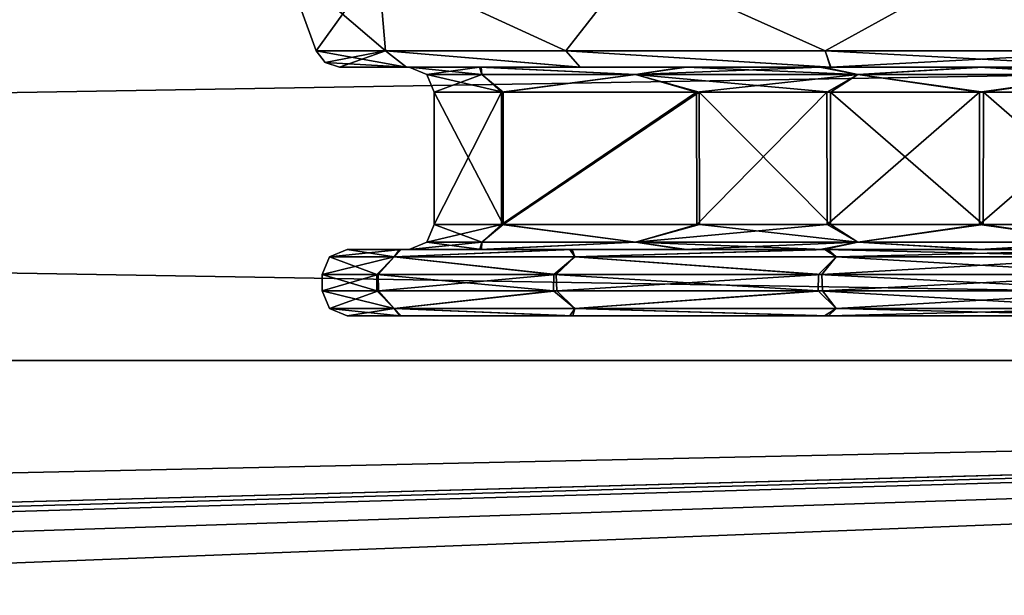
# Model space of a CAD drawing. Header units: metres. Extents: x -150 to 307, y -550 to 84.
# Tile 190 of 256: x 65 to 77, y 12 to 19. Entities that reach past the tile are written whole.
import ezdxf

# ---------------------------------------------------------------- set-up
doc = ezdxf.new("R2010")
doc.units = ezdxf.units.M
doc.layers.add('solid_26006363', color=7, linetype='CONTINUOUS')

msp = doc.modelspace()

# ---------------------------------------------------------------- linework, layer by layer
at = {"layer": 'solid_26006363'}
for points in [[(68.478157, 18.797394), (68.099998, 19.836365), (69.225388, 19.836365, -4.2)], [(69.315613, 18.797394, 3.568558), (68.099998, 19.836365), (68.478157, 18.797394)], [(69.315613, 18.797394, 3.568558), (69.225388, 19.836365, 4.2), (68.099998, 19.836365)], [(69.314964, 18.797394, -3.567245), (68.478157, 18.797394), (69.225388, 19.836365, -4.2)], [(71.486694, 18.797394, -6.262332), (69.225388, 19.836365, -4.2), (72.300003, 19.836365, -7.274613)], [(71.486694, 18.797394, -6.262332), (69.314964, 18.797394, -3.567245), (69.225388, 19.836365, -4.2)], [(71.488258, 18.797394, 6.263584), (72.300003, 19.836365, 7.274613), (69.225388, 19.836365, 4.2)], [(69.315613, 18.797394, 3.568558), (71.488258, 18.797394, 6.263584), (69.225388, 19.836365, 4.2)], [(74.616158, 18.797394, -7.797509), (71.486694, 18.797394, -6.262332), (72.300003, 19.836365, -7.274613)], [(71.488258, 18.797394, 6.263584), (74.617676, 18.797394, 7.797875), (72.300003, 19.836365, 7.274613)], [(74.616158, 18.797394, -7.797509), (72.300003, 19.836365, -7.274613), (76.5, 19.836365, -8.4)], [(74.617676, 18.797394, 7.797875), (76.5, 19.836365, 8.4), (72.300003, 19.836365, 7.274613)], [(78.382324, 18.797394, -7.797875), (74.616158, 18.797394, -7.797509), (76.5, 19.836365, -8.4)], [(74.617676, 18.797394, 7.797875), (78.383842, 18.797394, 7.797509), (76.5, 19.836365, 8.4)], [(78.382324, 18.797394, -7.797875), (76.5, 19.836365, -8.4), (80.699997, 19.836365, -7.274613)], [(78.383842, 18.797394, 7.797509), (80.699997, 19.836365, 7.274613), (76.5, 19.836365, 8.4)], [(-127.5, 15.061792, 17.382244), (127.5, 15.061794, 17.382242), (127.5, 19.348829, 12.434743)], [(-127.5, 19.348827, 12.434744), (-127.5, 15.061792, 17.382244), (127.5, 19.348829, 12.434743)], [(-127.5, 19.348829, -12.434743), (127.5, 19.348827, -12.434744), (127.5, 15.061793, -17.382244)], [(-127.5, 15.061794, -17.382242), (-127.5, 19.348829, -12.434743), (127.5, 15.061793, -17.382244)], [(69.315613, 18.797394, 3.568558), (68.478157, 18.797394), (69.568024, 18.6, 3.443007)], [(68.58799, 18.654255), (69.568024, 18.6, 3.443007), (68.478157, 18.797394)], [(68.58799, 18.654255), (68.478157, 18.797394), (69.314964, 18.797394, -3.567245)], [(68.58799, 18.654255), (69.314964, 18.797394, -3.567245), (68.760063, 18.6)], [(69.314964, 18.797394, -3.567245), (69.567383, 18.6, -3.44173), (68.760063, 18.6)], [(69.314964, 18.797394, -3.567245), (71.662781, 18.6, -6.042169), (69.567383, 18.6, -3.44173)], [(71.486694, 18.797394, -6.262332), (71.662781, 18.6, -6.042169), (69.314964, 18.797394, -3.567245)], [(69.315613, 18.797394, 3.568558), (69.568024, 18.6, 3.443007), (71.664299, 18.6, 6.043383)], [(69.315613, 18.797394, 3.568558), (71.664299, 18.6, 6.043383), (71.488258, 18.797394, 6.263584)], [(71.486694, 18.797394, -6.262332), (74.68235, 18.6, -7.523373), (71.662781, 18.6, -6.042169)], [(74.616158, 18.797394, -7.797509), (74.68235, 18.6, -7.523373), (71.486694, 18.797394, -6.262332)], [(71.488258, 18.797394, 6.263584), (71.664299, 18.6, 6.043383), (74.683823, 18.6, 7.523729)], [(71.488258, 18.797394, 6.263584), (74.683823, 18.6, 7.523729), (74.617676, 18.797394, 7.797875)], [(78.382324, 18.797394, -7.797875), (74.68235, 18.6, -7.523373), (74.616158, 18.797394, -7.797509)], [(74.617676, 18.797394, 7.797875), (74.683823, 18.6, 7.523729), (78.31765, 18.6, 7.523373)], [(74.617676, 18.797394, 7.797875), (78.31765, 18.6, 7.523373), (78.383842, 18.797394, 7.797509)], [(78.382324, 18.797394, -7.797875), (78.316177, 18.6, -7.523729), (74.68235, 18.6, -7.523373)], [(68.58799, 18.654255), (68.760063, 18.6), (69.568024, 18.6, 3.443007)], [(68.760063, 18.6), (69.599998, 18.6), (70.468788, 18.6, 3.351798)], [(69.568024, 18.6, 3.443007), (68.760063, 18.6), (70.468788, 18.6, 3.351798)], [(69.567383, 18.6, -3.44173), (69.599998, 18.6), (68.760063, 18.6)], [(69.567383, 18.6, -3.44173), (70.447662, 18.6, -3.313521), (69.599998, 18.6)], [(69.567383, 18.6, -3.44173), (72.906738, 18.6, -5.890519), (70.447662, 18.6, -3.313521)], [(69.567383, 18.6, -3.44173), (71.662781, 18.6, -6.042169), (72.906738, 18.6, -5.890519)], [(69.568024, 18.6, 3.443007), (70.468788, 18.6, 3.351798), (72.943741, 18.6, 5.912938)], [(71.664299, 18.6, 6.043383), (69.568024, 18.6, 3.443007), (72.943741, 18.6, 5.912938)], [(70.474442, 18.512133, 2.901757), (70.468788, 18.6, 3.351798), (69.599998, 18.6)], [(69.812134, 18.512133), (69.599998, 18.6), (70.447662, 18.6, -3.313521)], [(69.812134, 18.512133), (70.474442, 18.512133, 2.901757), (69.599998, 18.6)], [(70.474442, 18.512133, -2.901757), (69.812134, 18.512133), (70.447662, 18.6, -3.313521)], [(72.330185, 18.512133, -5.228786), (70.447662, 18.6, -3.313521), (72.906738, 18.6, -5.890519)], [(72.330185, 18.512133, -5.228786), (70.474442, 18.512133, -2.901757), (70.447662, 18.6, -3.313521)], [(72.330185, 18.512133, 5.228786), (72.943741, 18.6, 5.912938), (70.468788, 18.6, 3.351798)], [(70.474442, 18.512133, 2.901757), (72.330185, 18.512133, 5.228786), (70.468788, 18.6, 3.351798)], [(71.662781, 18.6, -6.042169), (74.553024, 18.6, -6.619552), (72.906738, 18.6, -5.890519)], [(71.662781, 18.6, -6.042169), (74.68235, 18.6, -7.523373), (74.553024, 18.6, -6.619552)], [(71.664299, 18.6, 6.043383), (72.943741, 18.6, 5.912938), (74.597435, 18.6, 6.632442)], [(78.31765, 18.6, 7.523373), (71.664299, 18.6, 6.043383), (74.597435, 18.6, 6.632442)], [(78.31765, 18.6, 7.523373), (74.683823, 18.6, 7.523729), (71.664299, 18.6, 6.043383)], [(72.330185, 18.512133, 5.228786), (75.01181, 18.512133, 6.520189), (72.943741, 18.6, 5.912938)], [(72.330185, 18.512133, -5.228786), (72.906738, 18.6, -5.890519), (74.553024, 18.6, -6.619552)], [(75.01181, 18.512133, -6.520189), (72.330185, 18.512133, -5.228786), (74.553024, 18.6, -6.619552)], [(75.01181, 18.512133, 6.520189), (74.597435, 18.6, 6.632442), (72.943741, 18.6, 5.912938)], [(74.68235, 18.6, -7.523373), (76.474655, 18.6, -6.899874), (74.553024, 18.6, -6.619552)], [(75.01181, 18.512133, -6.520189), (74.553024, 18.6, -6.619552), (76.474655, 18.6, -6.899874)], [(78.31765, 18.6, 7.523373), (74.597435, 18.6, 6.632442), (76.525345, 18.6, 6.899874)], [(75.01181, 18.512133, 6.520189), (76.525345, 18.6, 6.899874), (74.597435, 18.6, 6.632442)], [(74.68235, 18.6, -7.523373), (78.402565, 18.6, -6.632442), (76.474655, 18.6, -6.899874)], [(74.68235, 18.6, -7.523373), (81.335701, 18.6, -6.043383), (78.402565, 18.6, -6.632442)], [(74.68235, 18.6, -7.523373), (78.316177, 18.6, -7.523729), (81.335701, 18.6, -6.043383)], [(75.01181, 18.512133, 6.520189), (77.98819, 18.512133, 6.520189), (76.525345, 18.6, 6.899874)], [(77.98819, 18.512133, -6.520189), (75.01181, 18.512133, -6.520189), (76.474655, 18.6, -6.899874)], [(77.98819, 18.512133, -6.520189), (76.474655, 18.6, -6.899874), (78.402565, 18.6, -6.632442)], [(78.31765, 18.6, 7.523373), (76.525345, 18.6, 6.899874), (78.446976, 18.6, 6.619552)], [(77.98819, 18.512133, 6.520189), (78.446976, 18.6, 6.619552), (76.525345, 18.6, 6.899874)], [(69.812134, 18.512133), (69.900002, 18.299999), (70.731133, 18.299999, 3.206269)], [(70.474442, 18.512133, -2.901757), (69.900002, 18.299999), (69.812134, 18.512133)], [(69.812134, 18.512133), (70.731133, 18.299999, 3.206269), (70.474442, 18.512133, 2.901757)], [(70.474442, 18.512133, -2.901757), (70.710907, 18.299999, -3.169602), (69.900002, 18.299999)], [(72.330185, 18.512133, -5.228786), (70.710907, 18.299999, -3.169602), (70.474442, 18.512133, -2.901757)], [(70.474442, 18.512133, 2.901757), (70.731133, 18.299999, 3.206269), (72.330185, 18.512133, 5.228786)], [(72.330185, 18.512133, -5.228786), (73.063034, 18.299999, -5.634472), (70.710907, 18.299999, -3.169602)], [(72.330185, 18.512133, 5.228786), (70.731133, 18.299999, 3.206269), (73.098488, 18.299999, 5.655946)], [(75.01181, 18.512133, -6.520189), (73.063034, 18.299999, -5.634472), (72.330185, 18.512133, -5.228786)], [(72.330185, 18.512133, 5.228786), (73.098488, 18.299999, 5.655946), (74.680222, 18.299999, 6.344164)], [(72.330185, 18.512133, 5.228786), (74.680222, 18.299999, 6.344164), (75.01181, 18.512133, 6.520189)], [(75.01181, 18.512133, -6.520189), (74.637665, 18.299999, -6.331802), (73.063034, 18.299999, -5.634472)], [(75.01181, 18.512133, -6.520189), (76.475716, 18.299999, -6.599955), (74.637665, 18.299999, -6.331802)], [(75.01181, 18.512133, 6.520189), (74.680222, 18.299999, 6.344164), (76.524284, 18.299999, 6.599955)], [(77.98819, 18.512133, -6.520189), (76.475716, 18.299999, -6.599955), (75.01181, 18.512133, -6.520189)], [(75.01181, 18.512133, 6.520189), (76.524284, 18.299999, 6.599955), (77.98819, 18.512133, 6.520189)], [(77.98819, 18.512133, -6.520189), (78.319778, 18.299999, -6.344164), (76.475716, 18.299999, -6.599955)], [(77.98819, 18.512133, 6.520189), (76.524284, 18.299999, 6.599955), (78.362335, 18.299999, 6.331802)], [(70.710907, 18.299999, -3.169602), (69.900002, 16.700001), (69.900002, 18.299999)], [(70.732491, 16.700001, 3.208718), (69.900002, 18.299999), (69.900002, 16.700001)], [(70.731133, 18.299999, 3.206269), (69.900002, 18.299999), (70.732491, 16.700001, 3.208718)], [(70.710907, 18.299999, -3.169602), (70.714088, 16.700001, -3.175413), (69.900002, 16.700001)], [(70.710907, 18.299999, -3.169602), (73.063034, 18.299999, -5.634472), (70.714088, 16.700001, -3.175413)], [(73.063034, 18.299999, -5.634472), (73.06675, 16.700001, -5.636735), (70.714088, 16.700001, -3.175413)], [(73.098488, 18.299999, 5.655946), (70.731133, 18.299999, 3.206269), (70.732491, 16.700001, 3.208718)], [(73.098488, 18.299999, 5.655946), (70.732491, 16.700001, 3.208718), (73.09903, 16.700001, 5.656271)], [(73.063034, 18.299999, -5.634472), (74.637665, 18.299999, -6.331802), (73.06675, 16.700001, -5.636735)], [(74.637665, 18.299999, -6.331802), (74.64135, 16.700001, -6.332884), (73.06675, 16.700001, -5.636735)], [(73.098488, 18.299999, 5.655946), (73.09903, 16.700001, 5.656271), (74.678993, 16.700001, 6.343811)], [(74.680222, 18.299999, 6.344164), (73.098488, 18.299999, 5.655946), (74.678993, 16.700001, 6.343811)], [(74.637665, 18.299999, -6.331802), (76.475716, 18.299999, -6.599955), (74.64135, 16.700001, -6.332884)], [(76.475716, 18.299999, -6.599955), (76.479332, 16.700001, -6.599967), (74.64135, 16.700001, -6.332884)], [(74.680222, 18.299999, 6.344164), (74.678993, 16.700001, 6.343811), (76.520668, 16.700001, 6.599967)], [(76.524284, 18.299999, 6.599955), (74.680222, 18.299999, 6.344164), (76.520668, 16.700001, 6.599967)], [(76.475716, 18.299999, -6.599955), (78.319778, 18.299999, -6.344164), (76.479332, 16.700001, -6.599967)], [(78.319778, 18.299999, -6.344164), (78.321007, 16.700001, -6.343811), (76.479332, 16.700001, -6.599967)], [(76.524284, 18.299999, 6.599955), (76.520668, 16.700001, 6.599967), (78.35865, 16.700001, 6.332884)], [(78.362335, 18.299999, 6.331802), (76.524284, 18.299999, 6.599955), (78.35865, 16.700001, 6.332884)], [(69.812134, 16.487867), (69.900002, 16.700001), (70.714088, 16.700001, -3.175413)], [(69.812134, 16.487867), (70.474442, 16.487867, 2.901757), (69.900002, 16.700001)], [(70.474442, 16.487867, -2.901757), (69.812134, 16.487867), (70.714088, 16.700001, -3.175413)], [(70.474442, 16.487867, 2.901757), (70.732491, 16.700001, 3.208718), (69.900002, 16.700001)], [(72.330185, 16.487867, -5.228786), (70.474442, 16.487867, -2.901757), (70.714088, 16.700001, -3.175413)], [(70.474442, 16.487867, 2.901757), (72.330185, 16.487867, 5.228786), (70.732491, 16.700001, 3.208718)], [(72.330185, 16.487867, -5.228786), (70.714088, 16.700001, -3.175413), (73.06675, 16.700001, -5.636735)], [(72.330185, 16.487867, 5.228786), (73.09903, 16.700001, 5.656271), (70.732491, 16.700001, 3.208718)], [(72.330185, 16.487867, -5.228786), (73.06675, 16.700001, -5.636735), (74.64135, 16.700001, -6.332884)], [(75.01181, 16.487867, -6.520189), (72.330185, 16.487867, -5.228786), (74.64135, 16.700001, -6.332884)], [(72.330185, 16.487867, 5.228786), (75.01181, 16.487867, 6.520189), (73.09903, 16.700001, 5.656271)], [(75.01181, 16.487867, 6.520189), (74.678993, 16.700001, 6.343811), (73.09903, 16.700001, 5.656271)], [(75.01181, 16.487867, -6.520189), (74.64135, 16.700001, -6.332884), (76.479332, 16.700001, -6.599967)], [(75.01181, 16.487867, 6.520189), (76.520668, 16.700001, 6.599967), (74.678993, 16.700001, 6.343811)], [(77.98819, 16.487867, -6.520189), (75.01181, 16.487867, -6.520189), (76.479332, 16.700001, -6.599967)], [(75.01181, 16.487867, 6.520189), (77.98819, 16.487867, 6.520189), (76.520668, 16.700001, 6.599967)], [(77.98819, 16.487867, -6.520189), (76.479332, 16.700001, -6.599967), (78.321007, 16.700001, -6.343811)], [(77.98819, 16.487867, 6.520189), (78.35865, 16.700001, 6.332884), (76.520668, 16.700001, 6.599967)], [(68.637871, 16.312132), (68.849998, 16.4), (69.50135, 16.4, -3.088684)], [(68.637871, 16.312132), (69.416466, 16.312132, 3.411251), (68.849998, 16.4)], [(69.416466, 16.312132, -3.411251), (68.637871, 16.312132), (69.50135, 16.4, -3.088684)], [(68.849998, 16.4), (69.599998, 16.4), (70.450989, 16.4, -3.319582)], [(69.50135, 16.4, -3.088684), (68.849998, 16.4), (70.450989, 16.4, -3.319582)], [(69.484665, 16.4, 3.050493), (69.599998, 16.4), (68.849998, 16.4)], [(69.416466, 16.312132, 3.411251), (69.484665, 16.4, 3.050493), (68.849998, 16.4)], [(69.416466, 16.312132, -3.411251), (69.50135, 16.4, -3.088684), (71.566521, 16.4, -5.846651)], [(71.598038, 16.312132, -6.146862), (69.416466, 16.312132, -3.411251), (71.566521, 16.4, -5.846651)], [(69.416466, 16.312132, 3.411251), (71.536743, 16.4, 5.821392), (69.484665, 16.4, 3.050493)], [(69.416466, 16.312132, 3.411251), (71.598038, 16.312132, 6.146862), (71.536743, 16.4, 5.821392)], [(69.484665, 16.4, 3.050493), (70.470238, 16.4, 3.354404), (69.599998, 16.4)], [(69.484665, 16.4, 3.050493), (71.536743, 16.4, 5.821392), (70.470238, 16.4, 3.354404)], [(71.566521, 16.4, -5.846651), (69.50135, 16.4, -3.088684), (70.450989, 16.4, -3.319582)], [(70.474442, 16.487867, -2.901757), (70.450989, 16.4, -3.319582), (69.599998, 16.4)], [(69.812134, 16.487867), (69.599998, 16.4), (70.470238, 16.4, 3.354404)], [(70.474442, 16.487867, -2.901757), (69.599998, 16.4), (69.812134, 16.487867)], [(69.812134, 16.487867), (70.470238, 16.4, 3.354404), (70.474442, 16.487867, 2.901757)], [(72.330185, 16.487867, -5.228786), (72.910591, 16.4, -5.892871), (70.450989, 16.4, -3.319582)], [(72.330185, 16.487867, -5.228786), (70.450989, 16.4, -3.319582), (70.474442, 16.487867, -2.901757)], [(71.566521, 16.4, -5.846651), (70.450989, 16.4, -3.319582), (72.910591, 16.4, -5.892871)], [(72.330185, 16.487867, 5.228786), (70.470238, 16.4, 3.354404), (72.944351, 16.4, 5.913302)], [(70.474442, 16.487867, 2.901757), (70.470238, 16.4, 3.354404), (72.330185, 16.487867, 5.228786)], [(71.536743, 16.4, 5.821392), (72.944351, 16.4, 5.913302), (70.470238, 16.4, 3.354404)], [(71.536743, 16.4, 5.821392), (74.610298, 16.4, 7.413018), (72.944351, 16.4, 5.913302)], [(71.598038, 16.312132, 6.146862), (74.610298, 16.4, 7.413018), (71.536743, 16.4, 5.821392)], [(71.566521, 16.4, -5.846651), (72.910591, 16.4, -5.892871), (74.556831, 16.4, -6.620669)], [(74.6493, 16.4, -7.422849), (71.566521, 16.4, -5.846651), (74.556831, 16.4, -6.620669)], [(71.598038, 16.312132, -6.146862), (71.566521, 16.4, -5.846651), (74.6493, 16.4, -7.422849)], [(74.750511, 16.312132, -7.665012), (71.598038, 16.312132, -6.146862), (74.6493, 16.4, -7.422849)], [(71.598038, 16.312132, 6.146862), (74.750511, 16.312132, 7.665012), (74.610298, 16.4, 7.413018)], [(75.01181, 16.487867, -6.520189), (72.910591, 16.4, -5.892871), (72.330185, 16.487867, -5.228786)], [(72.330185, 16.487867, 5.228786), (72.944351, 16.4, 5.913302), (74.596199, 16.4, 6.632089)], [(72.330185, 16.487867, 5.228786), (74.596199, 16.4, 6.632089), (75.01181, 16.487867, 6.520189)], [(75.01181, 16.487867, -6.520189), (74.556831, 16.4, -6.620669), (72.910591, 16.4, -5.892871)], [(74.610298, 16.4, 7.413018), (74.596199, 16.4, 6.632089), (72.944351, 16.4, 5.913302)], [(75.01181, 16.487867, -6.520189), (76.478386, 16.4, -6.899887), (74.556831, 16.4, -6.620669)], [(78.389702, 16.4, -7.413018), (74.556831, 16.4, -6.620669), (76.478386, 16.4, -6.899887)], [(78.389702, 16.4, -7.413018), (74.6493, 16.4, -7.422849), (74.556831, 16.4, -6.620669)], [(75.01181, 16.487867, 6.520189), (74.596199, 16.4, 6.632089), (76.521614, 16.4, 6.899887)], [(74.610298, 16.4, 7.413018), (76.521614, 16.4, 6.899887), (74.596199, 16.4, 6.632089)], [(74.610298, 16.4, 7.413018), (78.443169, 16.4, 6.620669), (76.521614, 16.4, 6.899887)], [(74.610298, 16.4, 7.413018), (78.3507, 16.4, 7.422849), (78.443169, 16.4, 6.620669)], [(78.249489, 16.312132, 7.665012), (78.3507, 16.4, 7.422849), (74.610298, 16.4, 7.413018)], [(74.750511, 16.312132, 7.665012), (78.249489, 16.312132, 7.665012), (74.610298, 16.4, 7.413018)], [(74.750511, 16.312132, -7.665012), (74.6493, 16.4, -7.422849), (78.389702, 16.4, -7.413018)], [(78.249489, 16.312132, -7.665012), (74.750511, 16.312132, -7.665012), (78.389702, 16.4, -7.413018)], [(77.98819, 16.487867, -6.520189), (76.478386, 16.4, -6.899887), (75.01181, 16.487867, -6.520189)], [(75.01181, 16.487867, 6.520189), (76.521614, 16.4, 6.899887), (77.98819, 16.487867, 6.520189)], [(77.98819, 16.487867, -6.520189), (78.403801, 16.4, -6.632089), (76.478386, 16.4, -6.899887)], [(78.389702, 16.4, -7.413018), (76.478386, 16.4, -6.899887), (78.403801, 16.4, -6.632089)], [(77.98819, 16.487867, 6.520189), (76.521614, 16.4, 6.899887), (78.443169, 16.4, 6.620669)], [(69.416466, 16.312132, -3.411251), (69.226891, 16.1, -3.21004), (68.550003, 16.1)], [(68.637871, 16.312132), (68.550003, 16.1), (69.209526, 16.1, 3.17041)], [(69.416466, 16.312132, -3.411251), (68.550003, 16.1), (68.637871, 16.312132)], [(68.637871, 16.312132), (69.209526, 16.1, 3.17041), (69.416466, 16.312132, 3.411251)], [(69.416466, 16.312132, 3.411251), (69.209526, 16.1, 3.17041), (71.342178, 16.1, 6.049743)], [(69.416466, 16.312132, -3.411251), (71.373085, 16.1, -6.075955), (69.226891, 16.1, -3.21004)], [(71.598038, 16.312132, -6.146862), (71.373085, 16.1, -6.075955), (69.416466, 16.312132, -3.411251)], [(69.416466, 16.312132, 3.411251), (71.342178, 16.1, 6.049743), (71.598038, 16.312132, 6.146862)], [(71.598038, 16.312132, 6.146862), (71.342178, 16.1, 6.049743), (74.536194, 16.1, 7.703633)], [(71.598038, 16.312132, -6.146862), (74.57666, 16.1, -7.713835), (71.373085, 16.1, -6.075955)], [(74.750511, 16.312132, -7.665012), (74.57666, 16.1, -7.713835), (71.598038, 16.312132, -6.146862)], [(71.598038, 16.312132, 6.146862), (74.536194, 16.1, 7.703633), (74.750511, 16.312132, 7.665012)], [(74.750511, 16.312132, 7.665012), (74.536194, 16.1, 7.703633), (78.42334, 16.1, 7.713835)], [(78.249489, 16.312132, -7.665012), (78.463806, 16.1, -7.703633), (74.57666, 16.1, -7.713835)], [(78.249489, 16.312132, -7.665012), (74.57666, 16.1, -7.713835), (74.750511, 16.312132, -7.665012)], [(74.750511, 16.312132, 7.665012), (78.42334, 16.1, 7.713835), (78.249489, 16.312132, 7.665012)], [(68.550003, 15.9), (68.550003, 16.1), (69.226891, 16.1, -3.21004)], [(69.23037, 15.9, -3.217908), (68.550003, 15.9), (69.226891, 16.1, -3.21004)], [(69.209747, 15.9, 3.170922), (68.550003, 16.1), (68.550003, 15.9)], [(69.209747, 15.9, 3.170922), (69.209526, 16.1, 3.17041), (68.550003, 16.1)], [(71.341301, 15.9, 6.048991), (71.342178, 16.1, 6.049743), (69.209526, 16.1, 3.17041)], [(69.209747, 15.9, 3.170922), (71.341301, 15.9, 6.048991), (69.209526, 16.1, 3.17041)], [(69.23037, 15.9, -3.217908), (69.226891, 16.1, -3.21004), (71.373085, 16.1, -6.075955)], [(71.378197, 15.9, -6.080269), (69.23037, 15.9, -3.217908), (71.373085, 16.1, -6.075955)], [(71.341301, 15.9, 6.048991), (74.532372, 15.9, 7.702658), (71.342178, 16.1, 6.049743)], [(74.532372, 15.9, 7.702658), (74.536194, 16.1, 7.703633), (71.342178, 16.1, 6.049743)], [(71.378197, 15.9, -6.080269), (71.373085, 16.1, -6.075955), (74.57666, 16.1, -7.713835)], [(74.582458, 15.9, -7.715279), (71.378197, 15.9, -6.080269), (74.57666, 16.1, -7.713835)], [(74.532372, 15.9, 7.702658), (78.417542, 15.9, 7.715279), (74.536194, 16.1, 7.703633)], [(78.417542, 15.9, 7.715279), (78.42334, 16.1, 7.713835), (74.536194, 16.1, 7.703633)], [(74.582458, 15.9, -7.715279), (74.57666, 16.1, -7.713835), (78.463806, 16.1, -7.703633)], [(78.467628, 15.9, -7.702658), (74.582458, 15.9, -7.715279), (78.463806, 16.1, -7.703633)], [(68.637871, 15.687868), (68.550003, 15.9), (69.23037, 15.9, -3.217908)], [(69.416466, 15.687868, 3.411251), (69.209747, 15.9, 3.170922), (68.550003, 15.9)], [(68.637871, 15.687868), (69.416466, 15.687868, 3.411251), (68.550003, 15.9)], [(69.416466, 15.687868, -3.411251), (68.637871, 15.687868), (69.23037, 15.9, -3.217908)], [(69.416466, 15.687868, 3.411251), (71.341301, 15.9, 6.048991), (69.209747, 15.9, 3.170922)], [(69.416466, 15.687868, -3.411251), (69.23037, 15.9, -3.217908), (71.378197, 15.9, -6.080269)], [(71.598038, 15.687868, -6.146863), (69.416466, 15.687868, -3.411251), (71.378197, 15.9, -6.080269)], [(69.416466, 15.687868, 3.411251), (71.598038, 15.687868, 6.146863), (71.341301, 15.9, 6.048991)], [(71.598038, 15.687868, 6.146863), (74.532372, 15.9, 7.702658), (71.341301, 15.9, 6.048991)], [(71.598038, 15.687868, -6.146863), (71.378197, 15.9, -6.080269), (74.582458, 15.9, -7.715279)], [(74.750511, 15.687868, -7.665012), (71.598038, 15.687868, -6.146863), (74.582458, 15.9, -7.715279)], [(71.598038, 15.687868, 6.146863), (74.750511, 15.687868, 7.665012), (74.532372, 15.9, 7.702658)], [(78.249489, 15.687868, 7.665012), (78.417542, 15.9, 7.715279), (74.532372, 15.9, 7.702658)], [(74.750511, 15.687868, 7.665012), (78.249489, 15.687868, 7.665012), (74.532372, 15.9, 7.702658)], [(74.750511, 15.687868, -7.665012), (74.582458, 15.9, -7.715279), (78.467628, 15.9, -7.702658)], [(78.249489, 15.687868, -7.665012), (74.750511, 15.687868, -7.665012), (78.467628, 15.9, -7.702658)], [(68.637871, 15.687868), (68.849998, 15.6), (69.484901, 15.6, 3.051033)], [(69.416466, 15.687868, -3.411251), (68.849998, 15.6), (68.637871, 15.687868)], [(68.637871, 15.687868), (69.484901, 15.6, 3.051033), (69.416466, 15.687868, 3.411251)], [(69.416466, 15.687868, -3.411251), (69.504684, 15.6, -3.096244), (68.849998, 15.6)], [(69.416466, 15.687868, 3.411251), (69.484901, 15.6, 3.051033), (71.535927, 15.6, 5.820701)], [(69.416466, 15.687868, 3.411251), (71.535927, 15.6, 5.820701), (71.598038, 15.687868, 6.146863)], [(69.416466, 15.687868, -3.411251), (71.571426, 15.6, -5.850785), (69.504684, 15.6, -3.096244)], [(71.598038, 15.687868, -6.146863), (71.571426, 15.6, -5.850785), (69.416466, 15.687868, -3.411251)], [(71.598038, 15.687868, 6.146863), (71.535927, 15.6, 5.820701), (74.606667, 15.6, 7.412093)], [(71.598038, 15.687868, -6.146863), (74.654839, 15.6, -7.424227), (71.571426, 15.6, -5.850785)], [(71.598038, 15.687868, 6.146863), (74.606667, 15.6, 7.412093), (74.750511, 15.687868, 7.665012)], [(74.750511, 15.687868, -7.665012), (74.654839, 15.6, -7.424227), (71.598038, 15.687868, -6.146863)], [(74.750511, 15.687868, 7.665012), (74.606667, 15.6, 7.412093), (78.345161, 15.6, 7.424227)], [(78.249489, 15.687868, -7.665012), (78.393333, 15.6, -7.412093), (74.654839, 15.6, -7.424227)], [(78.249489, 15.687868, -7.665012), (74.654839, 15.6, -7.424227), (74.750511, 15.687868, -7.665012)], [(74.750511, 15.687868, 7.665012), (78.345161, 15.6, 7.424227), (78.249489, 15.687868, 7.665012)], [(83.495316, 15.6, 3.096244), (69.484901, 15.6, 3.051033), (68.849998, 15.6)], [(84.150002, 15.6), (83.495316, 15.6, 3.096244), (68.849998, 15.6)], [(69.504684, 15.6, -3.096244), (84.150002, 15.6), (68.849998, 15.6)], [(83.495316, 15.6, 3.096244), (71.535927, 15.6, 5.820701), (69.484901, 15.6, 3.051033)], [(69.504684, 15.6, -3.096244), (83.515099, 15.6, -3.051033), (84.150002, 15.6)], [(69.504684, 15.6, -3.096244), (81.464073, 15.6, -5.820701), (83.515099, 15.6, -3.051033)], [(69.504684, 15.6, -3.096244), (71.571426, 15.6, -5.850785), (81.464073, 15.6, -5.820701)], [(81.428574, 15.6, 5.850785), (74.606667, 15.6, 7.412093), (71.535927, 15.6, 5.820701)], [(83.495316, 15.6, 3.096244), (81.428574, 15.6, 5.850785), (71.535927, 15.6, 5.820701)], [(71.571426, 15.6, -5.850785), (78.393333, 15.6, -7.412093), (81.464073, 15.6, -5.820701)], [(71.571426, 15.6, -5.850785), (74.654839, 15.6, -7.424227), (78.393333, 15.6, -7.412093)], [(81.428574, 15.6, 5.850785), (78.345161, 15.6, 7.424227), (74.606667, 15.6, 7.412093)], [(-127.5, 9.554543, 20.921537), (0.43163, 11.598678, 19.861286), (127.5, 15.061794, 17.382242)], [(-127.5, 15.061792, 17.382244), (-127.5, 9.554543, 20.921537), (127.5, 15.061794, 17.382242)], [(-127.5, 15.061794, -17.382242), (127.5, 9.554543, -20.921537), (-0.427366, 11.61573, -19.851318)], [(-127.5, 15.061794, -17.382242), (127.5, 15.061793, -17.382244), (127.5, 9.554543, -20.921537)], [(127.5, 15.061794, 17.382242), (0.43163, 11.598678, 19.861286), (1.431202, 11.523008, 19.905283)], [(127.5, 15.061794, 17.382242), (1.431202, 11.523008, 19.905283), (2.163661, 11.416772, 19.966404)], [(127.5, 15.061794, 17.382242), (2.163661, 11.416772, 19.966404), (3.868438, 10.990729, 20.204056)], [(127.5, 15.061794, 17.382242), (3.868438, 10.990729, 20.204056), (5.536878, 10.307948, 20.560793)], [(127.5, 9.554543, 20.921537), (127.5, 15.061794, 17.382242), (5.536878, 10.307948, 20.560793)], [(78.153328, 12.876297, 755.579895), (74.792503, 9.42113, 757.933167), (78.357582, 12.315186, 762.309082)], [(77.265434, 12.08618, 755.678406), (74.792503, 9.42113, 757.933167), (78.153328, 12.876297, 755.579895)], [(74.792503, 9.42113, 757.933167), (75.516968, 7.965301, 764.273865), (78.357582, 12.315186, 762.309082)], [(78.357582, 12.315186, 762.309082), (75.516968, 7.965301, 764.273865), (81.445068, 11.98654, 767.337463)]]:
    msp.add_3dface(points, dxfattribs=at)

doc.saveas('drawing.dxf')
